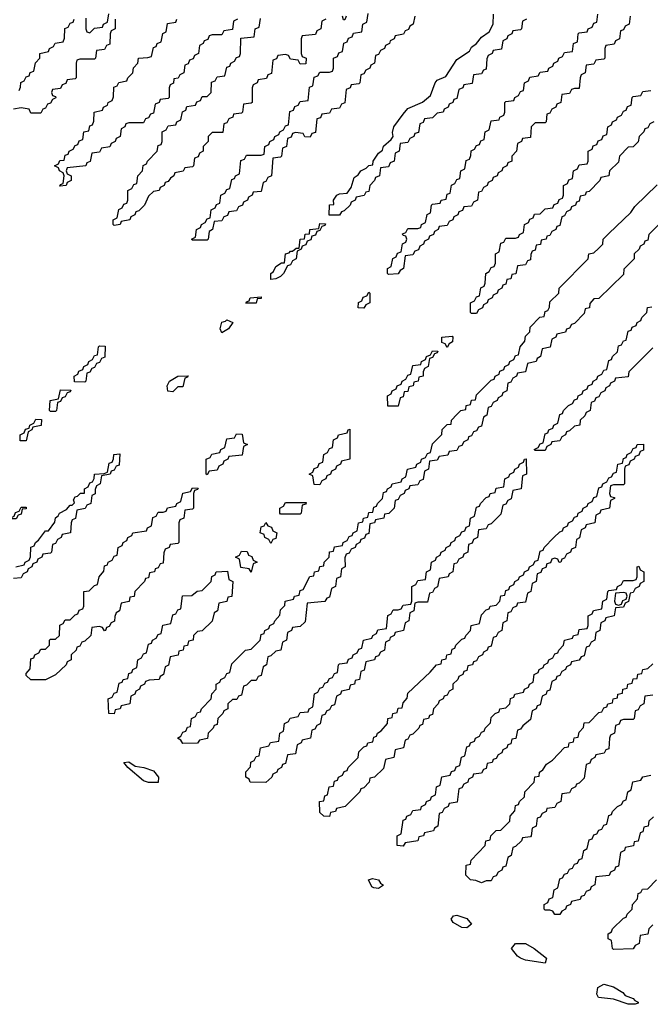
# Model space of a CAD drawing. Header units: inches. Extents: x 2710028 to 2964570, y 496606 to 722708.
# Tile 162 of 228: x 2855924 to 2858500, y 694541 to 698568. Entities that reach past the tile are written whole.
import ezdxf

# ---------------------------------------------------------------- set-up
doc = ezdxf.new("R2010")
doc.units = ezdxf.units.IN
doc.header["$MEASUREMENT"] = 0
doc.layers.add('C8659', color=7, linetype='Continuous')

msp = doc.modelspace()

# ---------------------------------------------------------------- linework, layer by layer
at = {"layer": 'C8659', "color": 6}
for points in [[(2856314, 698570), (2856314, 698530), (2856298, 698522), (2856294, 698510), (2856292.7, 698467.3), (2856278, 698462), (2856270, 698446), (2856238, 698442), (2856234, 698410), (2856230, 698406), (2856170, 698406), (2856158, 698402), (2856154, 698390), (2856154, 698330), (2856150, 698326), (2856118, 698322), (2856112.7, 698307.3), (2856098, 698302), (2856090, 698286), (2856058, 698282), (2856054, 698270), (2856058, 698258), (2856070, 698254), (2856071.6, 698248.4), (2856058, 698242), (2856050, 698226), (2856038, 698222), (2856030, 698206), (2856018, 698202), (2856010, 698186), (2855970, 698186), (2855962, 698202), (2855930, 698208), (2855898, 698202)], [(2855922, 698278), (2855927.3, 698292.7), (2855928.4, 698311.6), (2855942, 698318), (2855950, 698334), (2855962, 698338), (2855967.3, 698352.7), (2855982, 698358), (2855988.4, 698391.6), (2856006, 698410), (2856006, 698430), (2856042, 698438), (2856046, 698450), (2856062, 698458), (2856068.4, 698471.6), (2856102, 698478), (2856107.3, 698492.7), (2856108.4, 698531.6), (2856122, 698538), (2856130, 698554), (2856142, 698558), (2856146, 698570)], [(2856814, 698570), (2856798, 698562), (2856792.7, 698527.3), (2856758, 698522), (2856750, 698506), (2856710, 698506), (2856698, 698502), (2856692.7, 698487.3), (2856678, 698482), (2856674, 698470), (2856658, 698462), (2856654, 698430), (2856638, 698422), (2856632.7, 698407.3), (2856618, 698402), (2856612.7, 698387.3), (2856598, 698382), (2856594, 698350), (2856578, 698342), (2856571.6, 698328.4), (2856554, 698326), (2856551.6, 698308.4), (2856538, 698302), (2856534, 698290), (2856534, 698250), (2856530, 698246), (2856498, 698242), (2856494, 698230), (2856478, 698222), (2856470, 698186), (2856458, 698182), (2856450, 698166), (2856438, 698162), (2856430, 698146), (2856370, 698146), (2856358, 698142), (2856354, 698130), (2856338, 698122), (2856334, 698090), (2856318, 698082), (2856314, 698070), (2856298, 698062), (2856291.6, 698048.4), (2856258, 698042), (2856250, 698026), (2856218, 698022), (2856211.6, 697988.4), (2856198, 697982), (2856194, 697970), (2856118, 697962), (2856114, 697950), (2856118, 697938), (2856134, 697930), (2856134, 697910), (2856118, 697902), (2856114, 697890), (2856087.3, 697887.3), (2856090, 697894), (2856102, 697898), (2856106, 697930), (2856102, 697942), (2856086, 697950), (2856082, 697962), (2856066, 697970), (2856082, 697978), (2856088.4, 697991.6), (2856106, 697994), (2856110, 698014), (2856122, 698018), (2856126, 698030), (2856142, 698038), (2856150, 698054), (2856162, 698058), (2856167.3, 698072.7), (2856182, 698078), (2856186, 698110), (2856206, 698114), (2856210, 698134), (2856222, 698138), (2856227.3, 698152.7), (2856228, 698190), (2856262, 698198), (2856266, 698210), (2856282, 698218), (2856286, 698230), (2856302, 698238), (2856307.3, 698252.7), (2856308.4, 698291.6), (2856322, 698298), (2856328.4, 698311.6), (2856362, 698318), (2856366, 698330), (2856386, 698350), (2856388.4, 698371.6), (2856406, 698390), (2856408.9, 698411.1), (2856447.3, 698412.7), (2856462, 698418), (2856470, 698454), (2856482, 698458), (2856486, 698470), (2856502, 698478), (2856508.4, 698511.6), (2856522, 698518), (2856527.3, 698552.7), (2856562, 698558), (2856566, 698570)], [(2856194, 698574), (2856194, 698530), (2856198, 698518), (2856210, 698514), (2856230, 698534), (2856262, 698538), (2856266, 698550), (2856282, 698558), (2856288.4, 698591.6)], [(2857174, 698570), (2857158, 698562), (2857154, 698530), (2857138, 698522), (2857132.7, 698507.3), (2857078, 698502), (2857074, 698490), (2857074, 698430), (2857078, 698418), (2857094, 698410), (2857092.7, 698387.3), (2857070, 698386), (2857062, 698402), (2857030, 698406), (2857022, 698422), (2857010, 698426), (2856978, 698422), (2856972.7, 698407.3), (2856958, 698402), (2856952.7, 698347.3), (2856938, 698342), (2856932.7, 698327.3), (2856898, 698322), (2856894, 698310), (2856878, 698302), (2856874, 698290), (2856874, 698230), (2856870, 698226), (2856838, 698222), (2856834, 698190), (2856830, 698186), (2856798, 698182), (2856794, 698170), (2856778, 698162), (2856770, 698146), (2856758, 698142), (2856754, 698106), (2856710, 698106), (2856694, 698090), (2856694, 698070), (2856674, 698050), (2856674, 698030), (2856658, 698022), (2856652.7, 698007.3), (2856638, 698002), (2856634, 697970), (2856630, 697966), (2856598, 697962), (2856591.6, 697948.4), (2856558, 697942), (2856554, 697930), (2856539.6, 697920.4), (2856530, 697906), (2856518, 697902), (2856514, 697890), (2856498, 697882), (2856494, 697870), (2856470, 697866), (2856450, 697846), (2856434, 697810), (2856410, 697786), (2856398, 697782), (2856394, 697770), (2856378, 697762), (2856374, 697750), (2856338, 697742), (2856334, 697730), (2856310, 697726), (2856306, 697730), (2856306, 697750), (2856322, 697758), (2856328.4, 697791.6), (2856342, 697798), (2856350, 697814), (2856362, 697818), (2856366, 697830), (2856366, 697870), (2856382, 697878), (2856390, 697894), (2856402, 697898), (2856406, 697930), (2856426, 697950), (2856428.4, 697971.6), (2856442, 697978), (2856446, 697990), (2856486, 698030), (2856490, 698054), (2856502, 698058), (2856506, 698070), (2856506, 698110), (2856522, 698118), (2856530, 698134), (2856562, 698138), (2856566, 698150), (2856582, 698158), (2856588.4, 698191.6), (2856602, 698198), (2856607.3, 698212.7), (2856642, 698218), (2856647.3, 698232.7), (2856662, 698238), (2856670, 698254), (2856690, 698254), (2856706, 698270), (2856707.3, 698312.7), (2856722, 698318), (2856730, 698334), (2856762, 698338), (2856770, 698374), (2856782, 698378), (2856786, 698390), (2856802, 698398), (2856810, 698414), (2856822, 698418), (2856826, 698430), (2856827.3, 698492.7), (2856882, 698498), (2856886, 698530), (2856902, 698538), (2856907.3, 698572.7)], [(2857538, 698582), (2857532, 698550), (2857518, 698542), (2857512.7, 698527.3), (2857498, 698522), (2857491.6, 698508.4), (2857458, 698502), (2857454, 698490), (2857438, 698482), (2857434, 698470), (2857418, 698462), (2857414, 698450), (2857398, 698442), (2857390, 698426), (2857378, 698422), (2857374, 698390), (2857358, 698382), (2857354, 698370), (2857338, 698362), (2857330, 698346), (2857318, 698342), (2857314, 698310), (2857310, 698306), (2857278, 698302), (2857274, 698290), (2857258, 698282), (2857252.7, 698227.3), (2857238, 698222), (2857230, 698206), (2857198, 698202), (2857190, 698186), (2857158, 698182), (2857152.7, 698167.3), (2857138, 698162), (2857132.7, 698107.3), (2857118, 698102), (2857110, 698088), (2857088.4, 698088.4), (2857082, 698102), (2857050, 698106), (2857038, 698102), (2857032.7, 698087.3), (2857018, 698082), (2857014, 698050), (2856998, 698042), (2856994, 698010), (2856990, 698006), (2856958, 698002), (2856952, 697930), (2856938, 697922), (2856930, 697906), (2856918, 697902), (2856910, 697866), (2856878, 697862), (2856874, 697850), (2856858, 697842), (2856854, 697830), (2856838, 697822), (2856834, 697810), (2856818, 697802), (2856810, 697786), (2856778, 697782), (2856772.7, 697767.3), (2856758, 697762), (2856750, 697746), (2856718, 697742), (2856712, 697710), (2856698, 697702), (2856694, 697670), (2856690, 697666), (2856630, 697666), (2856626, 697670), (2856642, 697678), (2856646, 697710), (2856662, 697718), (2856666, 697730), (2856682, 697738), (2856690, 697754), (2856702, 697758), (2856706, 697790), (2856722, 697798), (2856727.3, 697812.7), (2856742, 697818), (2856746, 697850), (2856762, 697858), (2856770, 697874), (2856782, 697878), (2856790, 697914), (2856802, 697918), (2856806, 697930), (2856822, 697938), (2856827.3, 697992.7), (2856842, 697998), (2856850, 698014), (2856910, 698014), (2856922, 698018), (2856926, 698050), (2856942, 698058), (2856946, 698070), (2856962, 698078), (2856966, 698090), (2856982, 698098), (2856986, 698110), (2857002, 698118), (2857010, 698134), (2857022, 698138), (2857027.3, 698192.7), (2857042, 698198), (2857047.3, 698212.7), (2857062, 698218), (2857070, 698234), (2857102, 698238), (2857108.4, 698291.6), (2857122, 698298), (2857127.3, 698332.7), (2857142, 698338), (2857150, 698354), (2857190, 698354), (2857202, 698358), (2857206, 698370), (2857206, 698410), (2857222, 698418), (2857227.3, 698432.7), (2857242, 698438), (2857248.4, 698471.6), (2857262, 698478), (2857267.3, 698492.7), (2857282, 698498), (2857287.3, 698512.7), (2857322, 698518), (2857326, 698550), (2857342, 698558), (2857347.3, 698592.7)], [(2857994, 698570), (2857978, 698562), (2857974, 698530), (2857970, 698526), (2857938, 698522), (2857934, 698510), (2857918, 698502), (2857914, 698490), (2857898, 698482), (2857892.7, 698447.3), (2857858, 698442), (2857854, 698430), (2857838, 698422), (2857832.7, 698407.3), (2857830, 698366), (2857818, 698362), (2857810, 698346), (2857778, 698342), (2857772.7, 698307.3), (2857738, 698302), (2857734, 698290), (2857718, 698282), (2857710, 698246), (2857698, 698242), (2857694, 698230), (2857678, 698222), (2857674, 698210), (2857658, 698202), (2857654, 698190), (2857630, 698186), (2857610, 698166), (2857578, 698162), (2857572.7, 698147.3), (2857558, 698142), (2857552.7, 698107.3), (2857538, 698102), (2857534, 698090), (2857518, 698082), (2857510, 698066), (2857478, 698062), (2857474, 698030), (2857458, 698022), (2857454, 697990), (2857438, 697982), (2857430, 697966), (2857398, 697962), (2857394, 697930), (2857378, 697922), (2857374, 697910), (2857354, 697890), (2857350, 697866), (2857338, 697862), (2857331.6, 697848.4), (2857298, 697842), (2857294, 697830), (2857278, 697822), (2857274, 697810), (2857250, 697786), (2857238, 697782), (2857230, 697768), (2857188, 697768), (2857190, 697811), (2857207.3, 697812.7), (2857205.2, 697830), (2857219, 697850), (2857230, 697856.3), (2857262, 697858), (2857278, 697882), (2857290, 697922), (2857306.3, 697933.7), (2857318, 697950), (2857339.3, 697960.7), (2857350, 697972), (2857366, 697974), (2857368, 697990), (2857390, 698022), (2857405.6, 698034.4), (2857410, 698050.8), (2857442, 698078), (2857449.1, 698090.9), (2857446.3, 698106.3), (2857452.7, 698130), (2857490, 698182), (2857510, 698204.9), (2857569.5, 698230.5), (2857602, 698258), (2857620.9, 698310), (2857630, 698320.7), (2857664.1, 698335.9), (2857710, 698404.7), (2857761.2, 698438.8), (2857770, 698456), (2857789.5, 698470.5), (2857810, 698496), (2857841.2, 698518.8), (2857858, 698550), (2857859.5, 698590)], [(2857258, 698582), (2857252.7, 698567.3), (2857247.3, 698567.3), (2857242, 698582)], [(2858418, 698582), (2858414, 698550), (2858398, 698542), (2858390, 698526), (2858378, 698522), (2858374, 698490), (2858358, 698482), (2858352.7, 698467.3), (2858318, 698462), (2858314, 698450), (2858314, 698410), (2858310, 698406), (2858278, 698402), (2858270, 698386), (2858238, 698382), (2858234, 698350), (2858218, 698342), (2858214, 698330), (2858210, 698286), (2858190, 698286), (2858178, 698282), (2858170, 698266), (2858138, 698262), (2858134, 698230), (2858118, 698222), (2858114, 698210), (2858098, 698202), (2858090, 698186), (2858078, 698182), (2858074, 698150), (2858070, 698146), (2858030, 698146), (2858014, 698130), (2858010, 698086), (2857978, 698082), (2857974, 698070), (2857958, 698062), (2857954, 698030), (2857934, 698010), (2857934, 697990), (2857918, 697982), (2857914, 697970), (2857898, 697962), (2857894, 697950), (2857878, 697942), (2857874, 697930), (2857858, 697922), (2857854, 697910), (2857838, 697902), (2857834, 697890), (2857818, 697882), (2857810, 697866), (2857798, 697862), (2857794, 697830), (2857778, 697822), (2857770, 697806), (2857738, 697802), (2857732.7, 697787.3), (2857718, 697782), (2857714, 697770), (2857698, 697762), (2857694, 697750), (2857678, 697742), (2857670, 697726), (2857638, 697722), (2857634, 697710), (2857618, 697702), (2857614, 697690), (2857598, 697682), (2857594, 697670), (2857578, 697662), (2857574, 697650), (2857558, 697642), (2857552.7, 697627.3), (2857538, 697622), (2857530, 697606), (2857498, 697602), (2857492, 697550), (2857478, 697542), (2857470, 697528), (2857430, 697526), (2857426, 697530), (2857426, 697550), (2857442, 697558), (2857448.4, 697591.6), (2857462, 697598), (2857467.3, 697612.7), (2857482, 697618), (2857488.4, 697651.6), (2857502, 697658), (2857506, 697670), (2857502, 697682), (2857490, 697686), (2857488.4, 697691.6), (2857502, 697698), (2857510, 697714), (2857550, 697714), (2857562, 697718), (2857566, 697730), (2857582, 697738), (2857588.4, 697771.6), (2857602, 697778), (2857606, 697810), (2857610, 697814), (2857642, 697818), (2857646, 697830), (2857666, 697834), (2857670, 697854), (2857682, 697858), (2857688.4, 697891.6), (2857702, 697898), (2857710, 697914), (2857722, 697918), (2857726, 697950), (2857742, 697958), (2857748.4, 697991.6), (2857762, 697998), (2857767.3, 698012.7), (2857768.4, 698031.6), (2857782, 698038), (2857790, 698054), (2857802, 698058), (2857807.3, 698072.7), (2857822, 698078), (2857826, 698110), (2857842, 698118), (2857850, 698154), (2857882, 698158), (2857886, 698170), (2857902, 698178), (2857906, 698190), (2857906, 698230), (2857910, 698234), (2857942, 698238), (2857946, 698250), (2857962, 698258), (2857970, 698274), (2857982, 698278), (2857986, 698310), (2858002, 698318), (2858007.3, 698332.7), (2858042, 698338), (2858050, 698354), (2858082, 698358), (2858086, 698370), (2858102, 698378), (2858106, 698390), (2858122, 698398), (2858126, 698410), (2858142, 698418), (2858150, 698434), (2858182, 698438), (2858186, 698470), (2858202, 698478), (2858206, 698510), (2858210, 698514), (2858242, 698518), (2858246, 698530), (2858262, 698538), (2858270, 698554), (2858282, 698558), (2858286, 698590)], [(2858514, 698150), (2858498, 698142), (2858490, 698126), (2858478, 698122), (2858474, 698110), (2858454, 698090), (2858451.1, 698068.9), (2858430, 698048), (2858410, 698046), (2858374, 698010), (2858370, 697986), (2858334, 697950), (2858331.1, 697928.9), (2858298, 697922), (2858294, 697910), (2858250, 697866), (2858238, 697862), (2858234, 697850), (2858214, 697846), (2858210, 697826), (2858198, 697822), (2858194, 697810), (2858178, 697802), (2858174, 697790), (2858158, 697782), (2858150, 697766), (2858138, 697762), (2858130, 697726), (2858118, 697722), (2858114, 697710), (2858098, 697702), (2858090, 697686), (2858078, 697682), (2858074, 697670), (2858054, 697666), (2858051.1, 697648.9), (2858034, 697646), (2858030, 697626), (2858018, 697622), (2858012, 697608), (2858010, 697586), (2857998, 697582), (2857990, 697566), (2857958, 697562), (2857951.1, 697528.9), (2857934, 697526), (2857930, 697508), (2857914, 697506), (2857910, 697486), (2857898, 697482), (2857894, 697470), (2857878, 697462), (2857874, 697450), (2857858, 697442), (2857854, 697430), (2857838, 697422), (2857834, 697410), (2857818, 697402), (2857814, 697390), (2857798, 697382), (2857790, 697366), (2857770, 697366), (2857766, 697370), (2857766, 697410), (2857782, 697418), (2857790, 697434), (2857802, 697438), (2857808.4, 697471.6), (2857822, 697478), (2857826, 697490), (2857828, 697530), (2857842, 697538), (2857850, 697554), (2857862, 697558), (2857867.3, 697572.7), (2857868, 697610), (2857882, 697618), (2857890, 697654), (2857902, 697658), (2857910, 697674), (2857950, 697674), (2857962, 697678), (2857966, 697690), (2857982, 697698), (2857986, 697730), (2858002, 697738), (2858007.3, 697752.7), (2858022, 697758), (2858027.3, 697772.7), (2858050, 697774), (2858070, 697794), (2858102, 697798), (2858107.3, 697812.7), (2858122, 697818), (2858127.3, 697832.7), (2858142, 697838), (2858146, 697850), (2858146, 697890), (2858162, 697898), (2858167.3, 697912.7), (2858182, 697918), (2858186, 697950), (2858202, 697958), (2858210, 697974), (2858242, 697978), (2858246, 697990), (2858246, 698030), (2858262, 698038), (2858267.3, 698052.7), (2858282, 698058), (2858287.3, 698072.7), (2858302, 698078), (2858307.3, 698092.7), (2858322, 698098), (2858326, 698130), (2858342, 698138), (2858346, 698150), (2858362, 698158), (2858366, 698170), (2858382, 698178), (2858390, 698194), (2858402, 698198), (2858407.3, 698212.7), (2858422, 698218), (2858426, 698250), (2858430, 698254), (2858462, 698258), (2858470, 698274), (2858502, 698278)], [(2858550, 697746), (2858494, 697690), (2858490, 697666), (2858478, 697662), (2858474, 697650), (2858458, 697642), (2858454, 697630), (2858434, 697610), (2858434, 697590), (2858392, 697548), (2858390, 697526), (2858290, 697428), (2858270, 697426), (2858252.7, 697407.3), (2858252, 697390), (2858234, 697386), (2858230, 697366), (2858190, 697326), (2858178, 697322), (2858170, 697306), (2858158, 697302), (2858154, 697290), (2858118, 697282), (2858114, 697270), (2858098, 697262), (2858091.1, 697228.9), (2858058, 697222), (2858052, 697190), (2858038, 697182), (2858034, 697170), (2857998, 697162), (2857990, 697128), (2857958, 697122), (2857954, 697110), (2857938, 697102), (2857930, 697086), (2857918, 697082), (2857914, 697050), (2857898, 697042), (2857894, 697030), (2857878, 697022), (2857874, 697010), (2857858, 697002), (2857850, 696986), (2857838, 696982), (2857832, 696950), (2857818, 696942), (2857810, 696906), (2857798, 696902), (2857790, 696886), (2857778, 696882), (2857770, 696866), (2857758, 696862), (2857754, 696850), (2857738, 696842), (2857730, 696826), (2857718, 696822), (2857710, 696806), (2857678, 696802), (2857672.7, 696787.3), (2857638, 696782), (2857630, 696766), (2857598, 696762), (2857594, 696730), (2857578, 696722), (2857572.7, 696687.3), (2857558, 696682), (2857550, 696666), (2857518, 696662), (2857514, 696650), (2857498, 696642), (2857494, 696630), (2857478, 696622), (2857470, 696606), (2857458, 696602), (2857454, 696570), (2857431.6, 696548.4), (2857414, 696546), (2857411.1, 696528.9), (2857378, 696522), (2857374, 696510), (2857354, 696506), (2857350, 696466), (2857338, 696462), (2857332.7, 696447.3), (2857318, 696442), (2857314, 696430), (2857298, 696422), (2857294, 696410), (2857278, 696402), (2857270, 696386), (2857258, 696382), (2857252.7, 696367.3), (2857254, 696330), (2857238, 696322), (2857234, 696290), (2857218, 696282), (2857214, 696250), (2857198, 696242), (2857190, 696206), (2857178, 696202), (2857170, 696188), (2857098, 696182), (2857090, 696106), (2857070, 696086), (2857038, 696082), (2857034, 696070), (2857018, 696062), (2857014, 696030), (2856998, 696022), (2856991.1, 695988.9), (2856970, 695986), (2856950, 695966), (2856938, 695962), (2856932, 695930), (2856918, 695922), (2856910, 695886), (2856898, 695882), (2856890, 695866), (2856870, 695866), (2856850, 695846), (2856838, 695842), (2856830, 695806), (2856818, 695802), (2856811.6, 695788.4), (2856792.7, 695787.3), (2856774, 695770), (2856774, 695750), (2856758, 695742), (2856754, 695730), (2856734, 695710), (2856730, 695686), (2856718, 695682), (2856714, 695670), (2856694, 695650), (2856691.1, 695628.9), (2856658, 695622), (2856650, 695608.7), (2856590, 695608), (2856582, 695622), (2856568, 695630), (2856582, 695638), (2856590, 695654), (2856602, 695658), (2856610, 695674), (2856622, 695678), (2856626, 695710), (2856642, 695718), (2856650, 695734), (2856662, 695738), (2856666, 695750), (2856706, 695790), (2856708.7, 695811.3), (2856726, 695830), (2856726, 695850), (2856742, 695858), (2856746, 695870), (2856762, 695878), (2856770, 695894), (2856782, 695898), (2856790, 695934), (2856846, 695990), (2856870, 695994), (2856906, 696030), (2856910, 696054), (2856922, 696058), (2856926, 696070), (2856942, 696078), (2856946, 696090), (2856962, 696098), (2856966, 696110), (2856987.3, 696132.7), (2856990, 696154), (2857007.3, 696172.7), (2857008, 696190), (2857042, 696198), (2857046, 696210), (2857066, 696214), (2857070, 696234), (2857082, 696238), (2857108.9, 696291.1), (2857126, 696294), (2857128, 696310), (2857146, 696314), (2857150, 696332), (2857166, 696334), (2857168, 696350), (2857188, 696370), (2857190, 696392), (2857206, 696394), (2857210, 696412), (2857242, 696418), (2857246, 696430), (2857262, 696438), (2857270, 696454), (2857282, 696458), (2857286, 696470), (2857302, 696478), (2857308, 696510), (2857326, 696514), (2857328, 696530), (2857346, 696534), (2857350, 696552), (2857366, 696554), (2857370, 696574), (2857382, 696578), (2857386, 696590), (2857406, 696610), (2857410, 696634), (2857422, 696638), (2857426, 696650), (2857442, 696658), (2857446, 696670), (2857482, 696678), (2857486, 696690), (2857502, 696698), (2857508, 696730), (2857542, 696738), (2857546, 696750), (2857562, 696758), (2857566, 696770), (2857582, 696778), (2857590, 696794), (2857602, 696798), (2857610, 696834), (2857648, 696872), (2857650, 696892), (2857670, 696912), (2857686, 696914), (2857688, 696930), (2857710, 696954), (2857726, 696970), (2857746, 696974), (2857748, 696990), (2857766, 696994), (2857770, 697012), (2857786, 697014), (2857790, 697034), (2857850, 697094), (2857862, 697098), (2857866, 697110), (2857882, 697118), (2857886, 697130), (2857902, 697138), (2857906, 697150), (2857922, 697158), (2857926, 697170), (2857942, 697178), (2857950, 697194), (2857962, 697198), (2857968, 697230), (2857987.3, 697252.7), (2857990, 697274), (2858008, 697292), (2858009.1, 697310.9), (2858048.9, 697351.1), (2858066, 697354), (2858070, 697374), (2858082, 697378), (2858088, 697392), (2858090, 697414), (2858126, 697450), (2858128, 697470), (2858246, 697590), (2858248.9, 697611.1), (2858270, 697614), (2858288.4, 697631.6), (2858306, 697650), (2858308, 697670), (2858330, 697694), (2858420.4, 697779.6), (2858436.4, 697803.6), (2858528, 697892)], [(2858510, 697226), (2858412, 697128), (2858410, 697108), (2858358, 697102), (2858354, 697090), (2858338, 697082), (2858334, 697070), (2858318, 697062), (2858314, 697050), (2858298, 697042), (2858290, 697026), (2858278, 697022), (2858272.7, 697007.3), (2858258, 697002), (2858254, 696970), (2858238, 696962), (2858232.7, 696947.3), (2858214, 696930), (2858212, 696910), (2858190, 696906), (2858170, 696886), (2858158, 696882), (2858154, 696870), (2858138, 696862), (2858130, 696846), (2858098, 696842), (2858094, 696830), (2858078, 696822), (2858070, 696806), (2858030, 696806), (2858026, 696810), (2858042, 696818), (2858050, 696834), (2858062, 696838), (2858070, 696874), (2858082, 696878), (2858086, 696890), (2858102, 696898), (2858106, 696910), (2858122, 696918), (2858130, 696954), (2858142, 696958), (2858146, 696970), (2858166, 696990), (2858182, 696998), (2858190, 697014), (2858202, 697018), (2858206, 697030), (2858222, 697038), (2858226, 697050), (2858242, 697058), (2858246, 697070), (2858262, 697078), (2858266, 697090), (2858282, 697098), (2858286, 697110), (2858302, 697118), (2858310, 697134), (2858322, 697138), (2858330, 697174), (2858342, 697178), (2858346, 697190), (2858366, 697210), (2858370, 697234), (2858382, 697238), (2858390, 697254), (2858402, 697258), (2858410, 697294), (2858422, 697298), (2858426, 697310), (2858442, 697318), (2858446, 697330), (2858462, 697338), (2858466, 697350), (2858486, 697370), (2858488.9, 697391.1), (2858506, 697394)], [(2855908.7, 696330), (2855942, 696338), (2855946, 696350), (2855962, 696358), (2855968.4, 696371.6), (2855970, 696411), (2855983.1, 696416.9), (2855989, 696430), (2856001.2, 696438.8), (2856030, 696478), (2856042, 696478), (2856066.8, 696513.2), (2856070, 696530.8), (2856081.2, 696538.8), (2856086, 696550), (2856114.6, 696565.4), (2856130, 696582), (2856138, 696582), (2856148, 696592), (2856144, 696604), (2856150, 696616), (2856160.4, 696619.6), (2856172, 696632), (2856188, 696632), (2856189, 696650), (2856203.1, 696656.9), (2856210, 696674), (2856222, 696678), (2856228.4, 696691.6), (2856229, 696710), (2856268.4, 696711.6), (2856282, 696718), (2856290, 696754), (2856302, 696758), (2856307.3, 696772.7), (2856308, 696790), (2856332.7, 696792.7), (2856330, 696746), (2856318, 696742), (2856310, 696726), (2856298, 696722), (2856294, 696710), (2856258, 696702), (2856252, 696670), (2856238, 696662), (2856232.7, 696647.3), (2856231.6, 696628.4), (2856218, 696622), (2856214, 696590), (2856198, 696582), (2856191.6, 696568.4), (2856158, 696562), (2856151.6, 696528.4), (2856138, 696522), (2856134, 696510), (2856131.1, 696468.9), (2856098, 696462), (2856094, 696450), (2856078, 696442), (2856070, 696426), (2856058, 696422), (2856054, 696390), (2856050, 696386), (2856018, 696382), (2856014, 696370), (2855998, 696362), (2855994, 696350), (2855978, 696342), (2855974, 696330), (2855958, 696322), (2855954, 696310), (2855938, 696302), (2855930, 696286), (2855898, 696282)], [(2858510, 695806), (2858478, 695802), (2858474, 695770), (2858458, 695762), (2858450, 695746), (2858438, 695742), (2858434, 695710), (2858430, 695706), (2858390, 695706), (2858378, 695702), (2858372.7, 695687.3), (2858358, 695682), (2858354, 695650), (2858338, 695642), (2858334, 695630), (2858330, 695586), (2858318, 695582), (2858311.6, 695568.4), (2858278, 695562), (2858274, 695550), (2858258, 695542), (2858252.7, 695527.3), (2858238, 695522), (2858230, 695466), (2858210, 695446), (2858198, 695442), (2858194, 695430), (2858178, 695422), (2858170, 695406), (2858138, 695402), (2858134, 695370), (2858118, 695362), (2858110, 695346), (2858078, 695342), (2858074, 695330), (2858058, 695322), (2858050, 695306), (2858038, 695302), (2858034, 695270), (2858018, 695262), (2858014, 695230), (2858010, 695226), (2857978, 695222), (2857974, 695210), (2857950, 695186), (2857938, 695182), (2857932, 695150), (2857918, 695142), (2857910, 695106), (2857898, 695102), (2857894, 695090), (2857878, 695082), (2857870, 695066), (2857858, 695062), (2857850, 695046), (2857830, 695046), (2857810, 695038), (2857787.3, 695047.3), (2857766, 695050), (2857746, 695070), (2857748, 695110), (2857766, 695114), (2857768.9, 695131.1), (2857826, 695190), (2857828, 695210), (2857846, 695214), (2857848, 695230), (2857870, 695252), (2857890, 695254), (2857926, 695290), (2857928, 695310), (2857947.3, 695332.7), (2857950, 695354), (2857962, 695358), (2857966, 695370), (2857986, 695390), (2857988, 695410), (2858026, 695450), (2858028.9, 695471.1), (2858046, 695474), (2858048, 695490), (2858060.4, 695499.6), (2858076.4, 695523.6), (2858100.4, 695539.6), (2858148.9, 695591.1), (2858166, 695594), (2858168.9, 695611.1), (2858186, 695614), (2858188.9, 695631.1), (2858206, 695634), (2858210, 695654), (2858227.3, 695672.7), (2858230, 695692), (2858250, 695694), (2858290, 695734), (2858302, 695738), (2858310, 695754), (2858322, 695758), (2858326, 695770), (2858346, 695774), (2858348.9, 695791.1), (2858366, 695794), (2858368, 695810), (2858386, 695814), (2858388, 695830), (2858406, 695834), (2858408, 695850), (2858426, 695854), (2858430, 695872), (2858446, 695874), (2858448.9, 695891.1), (2858466, 695894), (2858468.9, 695911.1), (2858490, 695914), (2858510, 695934)], [(2858512.7, 695307.3), (2858494, 695290), (2858492, 695270), (2858474, 695266), (2858470, 695246), (2858458, 695242), (2858451.1, 695208.9), (2858434, 695206), (2858431.1, 695188.9), (2858398, 695182), (2858394, 695170), (2858378, 695162), (2858370, 695106), (2858358, 695102), (2858354, 695090), (2858338, 695082), (2858331.6, 695068.4), (2858278, 695062), (2858274, 695030), (2858258, 695022), (2858254, 695010), (2858238, 695002), (2858230, 694986), (2858218, 694982), (2858214, 694970), (2858178, 694962), (2858174, 694950), (2858158, 694942), (2858154, 694930), (2858138, 694922), (2858130, 694908), (2858110, 694908), (2858102, 694922), (2858090, 694926), (2858070, 694926), (2858066, 694930), (2858066, 694950), (2858082, 694958), (2858087.3, 694972.7), (2858102, 694978), (2858108, 695010), (2858122, 695018), (2858130, 695054), (2858142, 695058), (2858150, 695074), (2858162, 695078), (2858170, 695094), (2858182, 695098), (2858190, 695114), (2858202, 695118), (2858210, 695134), (2858222, 695138), (2858228, 695170), (2858242, 695178), (2858250, 695214), (2858262, 695218), (2858270, 695234), (2858282, 695238), (2858290, 695254), (2858302, 695258), (2858310, 695274), (2858322, 695278), (2858330, 695314), (2858342, 695318), (2858346, 695330), (2858366, 695350), (2858382, 695358), (2858390, 695374), (2858402, 695378), (2858408, 695410), (2858422, 695418), (2858428.9, 695451.1), (2858462, 695458), (2858470, 695472), (2858502, 695478)], [(2858510, 694866), (2858494, 694850), (2858490, 694828), (2858458, 694822), (2858454, 694790), (2858438, 694782), (2858430, 694768), (2858350, 694766), (2858346, 694770), (2858342, 694802), (2858328.4, 694808.4), (2858328, 694830), (2858342, 694838), (2858346, 694850), (2858390, 694894), (2858402, 694898), (2858406, 694910), (2858426, 694930), (2858428, 694950), (2858447.3, 694972.7), (2858450, 694994), (2858462, 694998), (2858468.4, 695011.6), (2858490, 695014), (2858526, 695050)]]:
    msp.add_lwpolyline(points, dxfattribs=at)
for points in [[(2856950, 697506), (2856949.6, 697530), (2856961.2, 697538.8), (2856970, 697558), (2856994, 697574), (2857006, 697574), (2857010, 697610.7), (2857025.2, 697614.8), (2857030, 697622), (2857038, 697622), (2857054, 697634), (2857066, 697634), (2857069.2, 697670), (2857088, 697672), (2857090, 697691), (2857108, 697692), (2857109, 697710), (2857146, 697714), (2857150, 697734), (2857172.7, 697732.7), (2857170, 697726), (2857158, 697722), (2857150, 697706), (2857138, 697702), (2857132.7, 697687.3), (2857118, 697682), (2857112.7, 697667.3), (2857098, 697662), (2857092.7, 697647.3), (2857078, 697642), (2857074, 697630), (2857058, 697622), (2857054, 697590), (2857038, 697582), (2857030, 697566), (2857018, 697562), (2857002, 697530), (2856990, 697518), (2856970, 697508)], [(2857330, 697388), (2857306, 697390), (2857308.4, 697411.6), (2857322, 697418), (2857327.3, 697432.7), (2857342, 697438), (2857350, 697454), (2857354, 697450), (2857354, 697410), (2857338, 697402)], [(2856890, 697408), (2856848.4, 697408.4), (2856850, 697414), (2856862, 697418), (2856866, 697430), (2856910, 697434), (2856910, 697428), (2856894, 697426)], [(2856750, 697288), (2856743.1, 697303.1), (2856750, 697330.4), (2856765.1, 697334.9), (2856770, 697341), (2856794, 697330), (2856776.9, 697303.1)], [(2857670, 697228), (2857662, 697242), (2857648, 697248), (2857648, 697270), (2857690, 697274), (2857694, 697270), (2857692, 697250), (2857678, 697242)], [(2856190, 697086), (2856147.3, 697087.3), (2856146, 697110), (2856162, 697118), (2856166, 697130), (2856182, 697138), (2856186, 697150), (2856202, 697158), (2856206, 697170), (2856222, 697178), (2856230, 697194), (2856242, 697198), (2856246, 697230), (2856250, 697234), (2856272.7, 697232.7), (2856271.6, 697188.4), (2856258, 697182), (2856250, 697166), (2856238, 697162), (2856230, 697146), (2856218, 697142), (2856210, 697126), (2856198, 697122), (2856194, 697090)], [(2857427.3, 696987.3), (2857426, 697030), (2857442, 697038), (2857446, 697050), (2857462, 697058), (2857466, 697070), (2857482, 697078), (2857486, 697090), (2857502, 697098), (2857510, 697114), (2857522, 697118), (2857530, 697154), (2857562, 697158), (2857566, 697170), (2857582, 697178), (2857586, 697190), (2857602, 697198), (2857610, 697214), (2857632.7, 697212.7), (2857630, 697206), (2857618, 697202), (2857610, 697186), (2857598, 697182), (2857592, 697150), (2857578, 697142), (2857572.7, 697127.3), (2857572, 697110), (2857554, 697106), (2857552, 697090), (2857534, 697086), (2857532, 697070), (2857514, 697066), (2857510, 697048), (2857494, 697046), (2857490, 697026), (2857478, 697022), (2857470, 696988)], [(2856550, 697046), (2856528.7, 697048.7), (2856526, 697070), (2856535.3, 697090), (2856570, 697110.4), (2856611.6, 697111.6), (2856610, 697106), (2856598, 697102), (2856590, 697066), (2856570, 697066)], [(2856050, 696966), (2856046, 696970), (2856048, 697010), (2856082, 697018), (2856090, 697054), (2856132.7, 697052.7), (2856130, 697046), (2856118, 697042), (2856110, 697026), (2856098, 697022), (2856090, 697006), (2856078, 697002), (2856074, 696970), (2856070, 696966)], [(2855926, 696846), (2855926, 696870), (2855942, 696878), (2855947.3, 696892.7), (2855962, 696898), (2855966, 696910), (2855982, 696918), (2855990, 696934), (2856012.7, 696932.7), (2856011.3, 696908.7), (2855978, 696902), (2855974, 696890), (2855958, 696882), (2855950, 696846)], [(2857150, 696666), (2857127.3, 696667.3), (2857122, 696702), (2857106, 696710), (2857122, 696718), (2857127.3, 696732.7), (2857142, 696738), (2857147.3, 696752.7), (2857162, 696758), (2857166, 696790), (2857182, 696798), (2857190, 696814), (2857202, 696818), (2857206, 696850), (2857222, 696858), (2857226, 696870), (2857262, 696878), (2857266, 696890), (2857272.7, 696892.7), (2857272, 696770), (2857238, 696762), (2857234, 696750), (2857218, 696742), (2857214, 696730), (2857198, 696722), (2857194, 696710), (2857178, 696702), (2857174, 696690), (2857158, 696682)], [(2856690, 696706), (2856686, 696710), (2856686, 696770), (2856702, 696778), (2856708.7, 696791.3), (2856742, 696798), (2856746, 696810), (2856762, 696818), (2856770, 696854), (2856802, 696858), (2856810, 696874), (2856832.7, 696872.7), (2856838, 696838), (2856854, 696830), (2856838, 696822), (2856832.7, 696787.3), (2856778, 696782), (2856774, 696770), (2856758, 696762), (2856754, 696750), (2856738, 696742), (2856730, 696726), (2856698, 696722)], [(2858128, 696348), (2858122, 696362), (2858110, 696366), (2858098, 696362), (2858092.7, 696347.3), (2858078, 696342), (2858072.7, 696327.3), (2858058, 696322), (2858052.7, 696307.3), (2858038, 696302), (2858034, 696270), (2858018, 696262), (2858012, 696230), (2857998, 696222), (2857990, 696186), (2857958, 696182), (2857954, 696170), (2857938, 696162), (2857930, 696146), (2857918, 696142), (2857914, 696110), (2857898, 696102), (2857894, 696070), (2857878, 696062), (2857870, 696046), (2857858, 696042), (2857850, 696006), (2857838, 696002), (2857834, 695990), (2857818, 695982), (2857814, 695970), (2857798, 695962), (2857790, 695946), (2857778, 695942), (2857774, 695930), (2857754, 695926), (2857750, 695906), (2857738, 695902), (2857734, 695890), (2857718, 695882), (2857714, 695870), (2857694, 695850), (2857694, 695830), (2857678, 695822), (2857670, 695806), (2857658, 695802), (2857654, 695790), (2857638, 695782), (2857634, 695770), (2857614, 695750), (2857610, 695726), (2857598, 695722), (2857594, 695710), (2857574, 695706), (2857570, 695686), (2857558, 695682), (2857554, 695670), (2857530, 695646), (2857518, 695642), (2857510, 695626), (2857498, 695622), (2857492, 695590), (2857458, 695582), (2857452, 695550), (2857418, 695542), (2857410, 695506), (2857374, 695470), (2857354, 695466), (2857352, 695450), (2857330, 695426), (2857318, 695422), (2857314, 695410), (2857254, 695350), (2857218, 695342), (2857214, 695330), (2857194, 695326), (2857190, 695308.7), (2857166, 695310), (2857150, 695326), (2857149.1, 695370.9), (2857166, 695374), (2857170, 695394), (2857182, 695398), (2857188, 695430), (2857206, 695434), (2857210, 695454), (2857222, 695458), (2857226, 695470), (2857242, 695478), (2857250, 695494), (2857262, 695498), (2857266, 695510), (2857306, 695550), (2857310, 695574), (2857330, 695594), (2857342, 695598), (2857346, 695610), (2857366, 695614), (2857370, 695634), (2857382, 695638), (2857386, 695650), (2857400.4, 695659.6), (2857426, 695690), (2857428, 695710), (2857446, 695714), (2857448, 695730), (2857466, 695734), (2857470, 695752), (2857486, 695754), (2857490, 695774), (2857507.3, 695792.7), (2857510, 695814), (2857600.4, 695899.6), (2857626, 695930), (2857646, 695934), (2857648, 695950), (2857666, 695954), (2857668.9, 695971.1), (2857686, 695974), (2857690, 695994), (2857702, 695998), (2857706, 696010), (2857730, 696034), (2857742, 696038), (2857746, 696050), (2857766, 696070), (2857768, 696090), (2857802, 696098), (2857810, 696134), (2857830, 696154), (2857842, 696158), (2857846, 696170), (2857870, 696174), (2857886, 696190), (2857888.9, 696211.1), (2857906, 696214), (2857910, 696234), (2857922, 696238), (2857926, 696250), (2857942, 696258), (2857946, 696270), (2857962, 696278), (2857966, 696290), (2857982, 696298), (2857986, 696310), (2858002, 696318), (2858006, 696330), (2858022, 696338), (2858030, 696354), (2858042, 696358), (2858050, 696394), (2858062, 696398), (2858066, 696410), (2858106, 696450), (2858130, 696474), (2858142, 696478), (2858146, 696490), (2858162, 696498), (2858166, 696510), (2858182, 696518), (2858190, 696534), (2858202, 696538), (2858206, 696550), (2858222, 696558), (2858226, 696570), (2858242, 696578), (2858246, 696590), (2858262, 696598), (2858270, 696614), (2858282, 696618), (2858290, 696654), (2858302, 696658), (2858306, 696670), (2858322, 696678), (2858330, 696694), (2858342, 696698), (2858350, 696714), (2858362, 696718), (2858368, 696750), (2858386, 696754), (2858390, 696774), (2858402, 696778), (2858406, 696790), (2858422, 696798), (2858430, 696814), (2858442, 696818), (2858446, 696830), (2858472.7, 696832.7), (2858472.7, 696807.3), (2858458, 696802), (2858452.7, 696787.3), (2858438, 696782), (2858434, 696770), (2858418, 696762), (2858412.7, 696747.3), (2858398, 696742), (2858394, 696730), (2858394, 696670), (2858390, 696666), (2858350, 696666), (2858338, 696662), (2858334, 696630), (2858338, 696618), (2858354, 696614), (2858354, 696610), (2858338, 696602), (2858334, 696570), (2858298, 696562), (2858294, 696550), (2858278, 696542), (2858274, 696510), (2858238, 696502), (2858234, 696490), (2858218, 696482), (2858211.3, 696448.7), (2858198, 696442), (2858194, 696410), (2858178, 696402), (2858174, 696390), (2858158, 696382), (2858150, 696366), (2858138, 696362), (2858134, 696350)], [(2856930, 695448), (2856866, 695450), (2856862, 695462), (2856848, 695470), (2856848.4, 695491.6), (2856867.3, 695512.7), (2856868.4, 695531.6), (2856882, 695538), (2856890, 695554), (2856902, 695558), (2856908, 695590), (2856942, 695598), (2856948.4, 695611.6), (2856982, 695618), (2856986, 695650), (2857002, 695658), (2857006, 695690), (2857022, 695698), (2857028.4, 695711.6), (2857062, 695718), (2857070, 695734), (2857102, 695738), (2857106, 695750), (2857122, 695758), (2857128.4, 695811.6), (2857142, 695818), (2857150, 695834), (2857162, 695838), (2857170, 695854), (2857182, 695858), (2857190, 695874), (2857202, 695878), (2857210, 695894), (2857222, 695898), (2857226, 695930), (2857230, 695934), (2857262, 695938), (2857267.3, 695952.7), (2857282, 695958), (2857286, 695970), (2857302, 695978), (2857310, 695994), (2857322, 695998), (2857328.9, 696031.1), (2857362, 696038), (2857366, 696050), (2857382, 696058), (2857387.3, 696072.7), (2857422, 696078), (2857428.4, 696131.6), (2857442, 696138), (2857450, 696154), (2857470, 696154), (2857482, 696158), (2857490, 696174), (2857522, 696178), (2857526, 696190), (2857526, 696250), (2857542, 696258), (2857550, 696274), (2857582, 696278), (2857586, 696310), (2857602, 696318), (2857606, 696350), (2857622, 696358), (2857626, 696370), (2857642, 696378), (2857646, 696390), (2857662, 696398), (2857666, 696410), (2857682, 696418), (2857686, 696430), (2857702, 696438), (2857706, 696450), (2857722, 696458), (2857730, 696474), (2857742, 696478), (2857747.3, 696492.7), (2857762, 696498), (2857766, 696530), (2857782, 696538), (2857790, 696574), (2857802, 696578), (2857806, 696590), (2857830, 696614), (2857842, 696618), (2857846, 696630), (2857866, 696634), (2857870, 696652), (2857902, 696658), (2857906, 696690), (2857922, 696698), (2857926, 696710), (2857942, 696718), (2857946, 696730), (2857962, 696738), (2857966, 696750), (2857982, 696758), (2857986, 696770), (2857992.7, 696772.7), (2857994, 696710), (2857978, 696702), (2857972, 696650), (2857938, 696642), (2857931.6, 696608.4), (2857918, 696602), (2857910, 696586), (2857898, 696582), (2857890, 696546), (2857850, 696506), (2857838, 696502), (2857830, 696486), (2857798, 696482), (2857794, 696450), (2857778, 696442), (2857772.7, 696427.3), (2857758, 696422), (2857754, 696390), (2857738, 696382), (2857734, 696370), (2857718, 696362), (2857710, 696346), (2857698, 696342), (2857694, 696310), (2857678, 696302), (2857674, 696290), (2857638, 696282), (2857631.3, 696248.7), (2857618, 696242), (2857610, 696226), (2857598, 696222), (2857590, 696186), (2857550, 696186), (2857538, 696182), (2857534, 696150), (2857518, 696142), (2857514, 696110), (2857498, 696102), (2857492, 696070), (2857458, 696062), (2857454, 696050), (2857438, 696042), (2857434, 696030), (2857418, 696022), (2857414, 695990), (2857398, 695982), (2857390, 695966), (2857378, 695962), (2857374, 695950), (2857338, 695942), (2857331.6, 695908.4), (2857318, 695902), (2857312, 695870), (2857294, 695866), (2857292, 695850), (2857274, 695846), (2857270, 695828), (2857238, 695822), (2857234, 695810), (2857218, 695802), (2857210, 695766), (2857198, 695762), (2857190, 695746), (2857178, 695742), (2857170, 695726), (2857158, 695722), (2857151.3, 695688.7), (2857138, 695682), (2857130, 695666), (2857118, 695662), (2857112, 695630), (2857078, 695622), (2857074, 695610), (2857058, 695602), (2857050, 695566), (2857018, 695562), (2857010, 695526), (2856998, 695522), (2856994, 695510), (2856978, 695502), (2856974, 695490), (2856958, 695482), (2856954, 695470)], [(2856270, 696068), (2856262, 696082), (2856250, 696086), (2856218, 696082), (2856214, 696050), (2856190, 696026), (2856178, 696022), (2856170, 696006), (2856158, 696002), (2856154, 695990), (2856134, 695970), (2856134, 695950), (2856118, 695942), (2856114, 695930), (2856070, 695888), (2856030, 695868.7), (2855970, 695868), (2855950, 695886), (2855950, 695894), (2855967.3, 695912.7), (2855970, 695954), (2855982, 695958), (2855986, 695970), (2856002, 695978), (2856010, 695994), (2856030, 695994), (2856046, 696010), (2856046, 696030), (2856050, 696034), (2856070, 696034), (2856086, 696050), (2856088.4, 696091.6), (2856102, 696098), (2856110, 696114), (2856130, 696114), (2856150, 696134), (2856162, 696138), (2856167.3, 696152.7), (2856182, 696158), (2856186, 696170), (2856186, 696230), (2856207.3, 696232.7), (2856230, 696254), (2856242, 696258), (2856248, 696290), (2856267.3, 696312.7), (2856270, 696334), (2856282, 696338), (2856286, 696350), (2856302, 696358), (2856310, 696374), (2856322, 696378), (2856326, 696410), (2856342, 696418), (2856346, 696430), (2856362, 696438), (2856366, 696450), (2856382, 696458), (2856386, 696470), (2856442, 696478), (2856446, 696490), (2856462, 696498), (2856468.4, 696531.6), (2856482, 696538), (2856490, 696554), (2856510, 696554), (2856522, 696558), (2856528.4, 696571.6), (2856562, 696578), (2856566, 696590), (2856582, 696598), (2856590, 696632), (2856622, 696638), (2856630, 696654), (2856652.7, 696652.7), (2856650, 696646), (2856638, 696642), (2856634, 696630), (2856634, 696570), (2856630, 696566), (2856598, 696562), (2856594, 696530), (2856578, 696522), (2856574, 696510), (2856574, 696430), (2856570, 696426), (2856538, 696422), (2856534, 696410), (2856518, 696402), (2856512.7, 696387.3), (2856510, 696346), (2856498, 696342), (2856490, 696326), (2856478, 696322), (2856474, 696310), (2856454, 696306), (2856450, 696286), (2856438, 696282), (2856434, 696270), (2856394, 696230), (2856391.1, 696208.9), (2856374, 696206), (2856371.1, 696188.9), (2856338, 696182), (2856332, 696150), (2856318, 696142), (2856312.7, 696127.3), (2856311.6, 696108.4), (2856298, 696102), (2856290, 696086), (2856278, 696082), (2856274, 696070)], [(2855890, 696526), (2855886, 696530), (2855902, 696538), (2855907.3, 696552.7), (2855922, 696558), (2855930, 696574), (2855950, 696574), (2855950, 696568), (2855934, 696566), (2855930, 696546), (2855918, 696542), (2855910, 696526)], [(2856990, 696546), (2856986, 696550), (2856986, 696570), (2857002, 696578), (2857010, 696594), (2857094, 696594), (2857092.7, 696587.3), (2857078, 696582), (2857074, 696550), (2857070, 696546)], [(2856950, 696426), (2856942, 696442), (2856926, 696450), (2856922, 696462), (2856906, 696470), (2856910, 696494), (2856922, 696498), (2856930, 696512), (2856938, 696498), (2856952.7, 696492.7), (2856958, 696478), (2856974, 696470), (2856970, 696446), (2856958, 696442)], [(2856870, 696308), (2856862, 696322), (2856827.3, 696327.3), (2856822, 696362), (2856806, 696370), (2856822, 696378), (2856830, 696394), (2856852.7, 696392.7), (2856858, 696378), (2856872.7, 696372.7), (2856878, 696358), (2856894, 696350), (2856878, 696342)], [(2857490, 695188), (2857466, 695190), (2857466, 695230), (2857482, 695238), (2857490, 695294), (2857502, 695298), (2857506, 695310), (2857522, 695318), (2857530, 695334), (2857562, 695338), (2857566, 695350), (2857582, 695358), (2857586, 695370), (2857602, 695378), (2857606, 695390), (2857622, 695398), (2857626, 695430), (2857642, 695438), (2857648.9, 695471.1), (2857682, 695478), (2857687.3, 695492.7), (2857702, 695498), (2857707.3, 695512.7), (2857722, 695518), (2857728.4, 695551.6), (2857742, 695558), (2857750, 695594), (2857762, 695598), (2857766, 695610), (2857782, 695618), (2857786, 695630), (2857802, 695638), (2857810, 695654), (2857822, 695658), (2857826, 695670), (2857847.3, 695692.7), (2857850, 695714), (2857866, 695730), (2857882, 695738), (2857886, 695750), (2857910, 695754), (2857926, 695770), (2857928.7, 695791.3), (2857942, 695798), (2857946, 695810), (2857982, 695818), (2857986, 695830), (2858002, 695838), (2858006, 695850), (2858022, 695858), (2858026, 695890), (2858042, 695898), (2858046, 695910), (2858062, 695918), (2858066, 695930), (2858082, 695938), (2858086, 695950), (2858102, 695958), (2858110, 695974), (2858122, 695978), (2858126, 695990), (2858146, 696010), (2858148.9, 696031.1), (2858182, 696038), (2858186, 696050), (2858206, 696054), (2858210, 696074), (2858242, 696078), (2858246, 696090), (2858246, 696130), (2858262, 696138), (2858268.4, 696151.6), (2858302, 696158), (2858306, 696190), (2858322, 696198), (2858326, 696230), (2858330, 696234), (2858362, 696238), (2858366, 696250), (2858382, 696258), (2858390, 696274), (2858430, 696274), (2858442, 696278), (2858446, 696290), (2858446, 696330), (2858452.7, 696332.7), (2858458, 696318), (2858474, 696310), (2858474, 696270), (2858458, 696262), (2858454, 696250), (2858438, 696242), (2858430, 696226), (2858418, 696222), (2858411.3, 696188.7), (2858398, 696182), (2858390, 696166), (2858358, 696162), (2858352, 696130), (2858318, 696122), (2858314, 696110), (2858298, 696102), (2858294, 696070), (2858278, 696062), (2858274, 696030), (2858258, 696022), (2858250, 696006), (2858238, 696002), (2858230, 695966), (2858218, 695962), (2858210, 695948), (2858178, 695942), (2858174, 695930), (2858158, 695922), (2858154, 695910), (2858138, 695902), (2858130, 695886), (2858118, 695882), (2858114, 695870), (2858098, 695862), (2858090, 695826), (2858078, 695822), (2858074, 695810), (2858058, 695802), (2858050, 695766), (2858038, 695762), (2858034, 695750), (2858018, 695742), (2858010, 695706), (2857979.6, 695680.4), (2857970, 695666), (2857958, 695662), (2857951.1, 695628.9), (2857934, 695626), (2857930, 695606), (2857918, 695602), (2857914, 695590), (2857898, 695582), (2857894, 695570), (2857878, 695562), (2857870, 695546), (2857858, 695542), (2857854, 695530), (2857834, 695526), (2857830, 695506), (2857818, 695502), (2857810, 695486), (2857778, 695482), (2857774, 695470), (2857758, 695462), (2857754, 695450), (2857738, 695442), (2857730, 695426), (2857718, 695422), (2857711.6, 695368.4), (2857678, 695362), (2857674, 695350), (2857658, 695342), (2857650, 695326), (2857638, 695322), (2857632, 695270), (2857618, 695262), (2857614, 695250), (2857578, 695242), (2857574, 695230), (2857554, 695226), (2857550.9, 695209.1), (2857498, 695202)], [(2856310, 695728.7), (2856288, 695730), (2856286, 695790), (2856302, 695798), (2856310, 695814), (2856322, 695818), (2856330, 695854), (2856342, 695858), (2856346, 695870), (2856366, 695874), (2856370, 695894), (2856382, 695898), (2856386, 695910), (2856402, 695918), (2856406, 695950), (2856422, 695958), (2856430, 695974), (2856442, 695978), (2856450, 696014), (2856462, 696018), (2856466, 696030), (2856482, 696038), (2856490, 696054), (2856502, 696058), (2856508.9, 696091.1), (2856542, 696098), (2856550, 696134), (2856562, 696138), (2856570, 696154), (2856582, 696158), (2856588.9, 696211.1), (2856627.3, 696212.7), (2856648.7, 696231.3), (2856670, 696234), (2856706, 696270), (2856708.7, 696291.3), (2856722, 696298), (2856726, 696310), (2856772.7, 696312.7), (2856778, 696278), (2856794, 696270), (2856791.1, 696208.9), (2856774, 696206), (2856770, 696188), (2856738, 696182), (2856732, 696150), (2856718, 696142), (2856710, 696108), (2856670, 696068), (2856650, 696066), (2856634, 696050), (2856632, 696030), (2856614, 696026), (2856610, 696008), (2856594, 696006), (2856591.1, 695988.9), (2856574, 695986), (2856571.1, 695968.9), (2856538, 695962), (2856531.6, 695928.4), (2856518, 695922), (2856512, 695890), (2856498, 695882), (2856494, 695870), (2856452.7, 695867.3), (2856438, 695862), (2856434, 695850), (2856418, 695842), (2856414, 695830), (2856398, 695822), (2856394, 695810), (2856378, 695802), (2856374, 695770), (2856338, 695762), (2856334, 695750), (2856314, 695746)], [(2858390, 696226), (2858358, 696222), (2858354, 696190), (2858358, 696178), (2858370, 696174), (2858382, 696178), (2858387.3, 696192.7), (2858402, 696198), (2858406, 696210), (2858402, 696222)], [(2856450, 695448.7), (2856430, 695455.3), (2856366, 695510), (2856349, 695530), (2856370, 695532.4), (2856395.5, 695515.5), (2856431.3, 695510), (2856470, 695495.8), (2856490.5, 695470), (2856490, 695448.7)], [(2857390, 695015.3), (2857370, 695018), (2857362, 695022), (2857348.7, 695050), (2857364.7, 695055.3), (2857390, 695050.5), (2857397.3, 695037.3), (2857410, 695028)], [(2857750, 694854), (2857730, 694855.3), (2857695.3, 694875.3), (2857686, 694890), (2857696.4, 694903.6), (2857710, 694906), (2857750, 694892.2), (2857770, 694868.7)], [(2858070, 694709.2), (2857990, 694721.2), (2857969.3, 694729.3), (2857957.5, 694737.5), (2857933.2, 694770), (2857948.7, 694790), (2857990.2, 694790.2), (2858025.5, 694770), (2858076.3, 694730)], [(2858410, 694541.2), (2858350, 694562), (2858288.4, 694568.4), (2858282, 694582), (2858285.2, 694610), (2858310, 694623), (2858350, 694612.7), (2858387.3, 694590), (2858397.5, 694577.5), (2858430, 694564.7), (2858436.3, 694556.3), (2858450.3, 694550.3), (2858450, 694546), (2858438.8, 694541.2)]]:
    msp.add_lwpolyline(points, close=True, dxfattribs=at)

doc.saveas('drawing.dxf')
